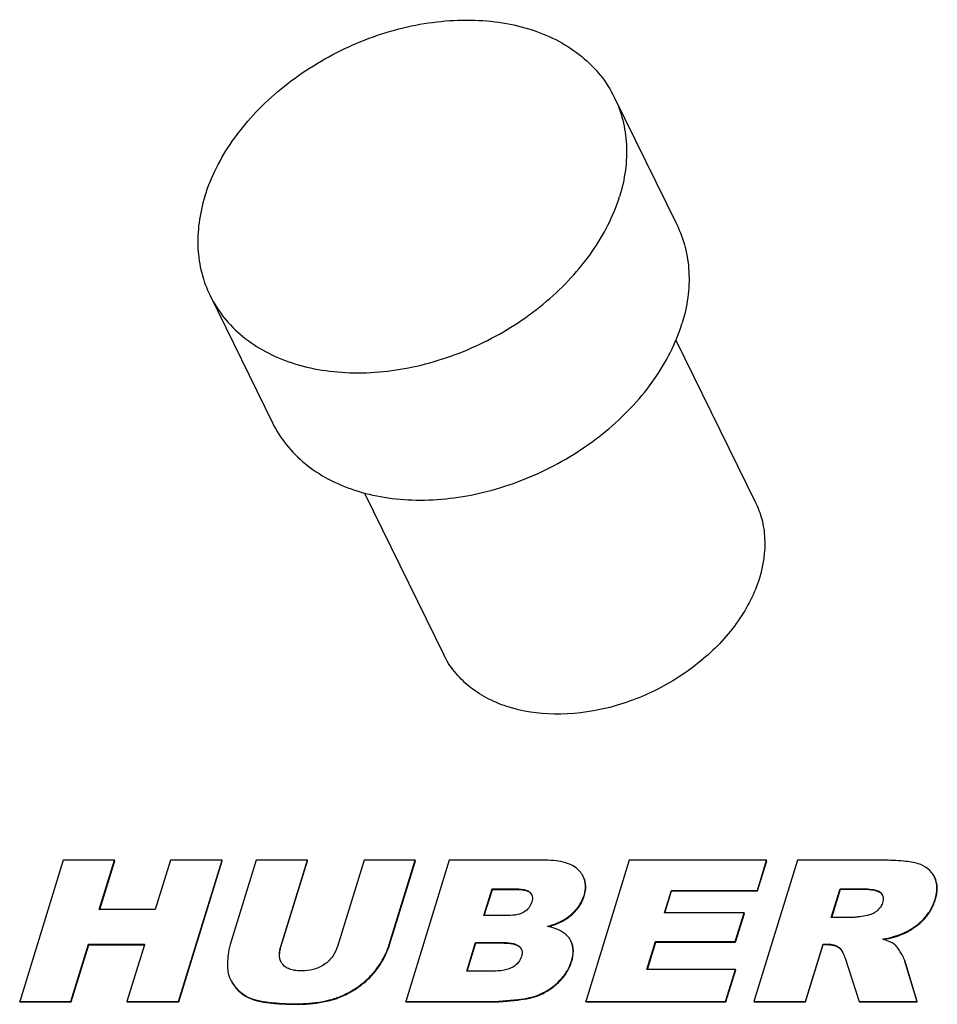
# Model space of a CAD drawing. Header units: millimetres. Extents: x 0 to 4200, y 0 to 2970.
# Tile 11 of 13: x 3057 to 3169, y 903 to 1023. Entities that reach past the tile are written whole.
import ezdxf

# ---------------------------------------------------------------- set-up
doc = ezdxf.new("R2010")
doc.units = ezdxf.units.MM
doc.header["$LTSCALE"] = 231
doc.layers.get('0').update_dxf_attribs({"linetype": 'CONTINUOUS'})
doc.layers.add('005_AXIS', color=7, linetype='CONTINUOUS')

msp = doc.modelspace()

# ---------------------------------------------------------------- linework, layer by layer
at = {"color": 7, "linetype": 'CONTINUOUS'}
for p, q in [((3062.183, 920.201), (3056.858, 902.967)), ((3068.445, 920.201), (3062.183, 920.201)), ((3066.581, 914.17), (3068.445, 920.201)), ((3066.631, 914.17), (3068.475, 920.138)), ((3068.475, 920.138), (3068.445, 920.201)), ((3075.287, 920.201), (3073.423, 914.17)), ((3081.576, 920.201), (3075.287, 920.201)), ((3076.251, 902.967), (3081.576, 920.201)), ((3076.281, 902.905), (3081.607, 920.138)), ((3081.607, 920.138), (3081.576, 920.201)), ((3085.75, 920.201), (3082.575, 909.926)), ((3091.998, 920.201), (3085.75, 920.201)), ((3088.747, 909.68), (3091.998, 920.201)), ((3088.777, 909.617), (3092.028, 920.138)), ((3092.028, 920.138), (3091.998, 920.201)), ((3098.923, 920.201), (3095.672, 909.68)), ((3105.171, 920.201), (3098.923, 920.201)), ((3101.996, 909.926), (3105.171, 920.201)), ((3102.026, 909.864), (3105.201, 920.138)), ((3109.331, 920.201), (3104.006, 902.967)), ((3105.201, 920.138), (3105.171, 920.201)), ((3121.052, 920.201), (3109.331, 920.201)), ((3131.322, 920.201), (3125.997, 902.967)), ((3148.102, 920.201), (3131.322, 920.201)), ((3151.862, 920.201), (3146.536, 902.967)), ((3146.965, 916.521), (3148.102, 920.201)), ((3146.996, 916.459), (3148.133, 920.138)), ((3148.133, 920.138), (3148.102, 920.201)), ((3162.298, 920.201), (3151.862, 920.201)), ((3168.609, 918.153), (3168.586, 918.199)), ((3113.559, 913.441), (3114.569, 916.709)), ((3113.609, 913.441), (3114.599, 916.647)), ((3114.569, 916.709), (3117.333, 916.709)), ((3114.599, 916.647), (3114.569, 916.709)), ((3114.599, 916.647), (3117.364, 916.647)), ((3135.614, 913.782), (3136.46, 916.521)), ((3135.664, 913.782), (3136.491, 916.459)), ((3136.46, 916.521), (3146.965, 916.521)), ((3136.491, 916.459), (3136.46, 916.521)), ((3136.491, 916.459), (3146.996, 916.459)), ((3146.996, 916.459), (3146.965, 916.521)), ((3155.993, 913.218), (3157.076, 916.721)), ((3156.043, 913.218), (3157.106, 916.659)), ((3157.076, 916.721), (3159.826, 916.721)), ((3157.106, 916.659), (3157.076, 916.721)), ((3157.106, 916.659), (3159.857, 916.659)), ((3073.423, 914.17), (3066.581, 914.17)), ((3116.282, 913.441), (3113.559, 913.441)), ((3145.359, 913.782), (3135.614, 913.782)), ((3144.272, 910.267), (3145.359, 913.782)), ((3144.303, 910.205), (3145.389, 913.72)), ((3145.389, 913.72), (3145.359, 913.782)), ((3158.633, 913.218), (3155.993, 913.218)), ((3124.196, 910.347), (3124.056, 910.596)), ((3133.478, 906.87), (3134.528, 910.267)), ((3133.528, 906.87), (3134.558, 910.205)), ((3134.528, 910.267), (3144.272, 910.267)), ((3134.558, 910.205), (3134.528, 910.267)), ((3134.558, 910.205), (3144.303, 910.205)), ((3144.303, 910.205), (3144.272, 910.267)), ((3063.119, 902.967), (3065.274, 909.938)), ((3063.15, 902.905), (3065.304, 909.876)), ((3065.274, 909.938), (3072.116, 909.938)), ((3065.304, 909.876), (3065.274, 909.938)), ((3065.304, 909.876), (3072.096, 909.876)), ((3072.101, 909.89), (3069.961, 902.967)), ((3072.116, 909.938), (3072.101, 909.89)), ((3111.467, 906.67), (3112.545, 910.162)), ((3111.516, 906.67), (3112.576, 910.099)), ((3112.545, 910.162), (3115.725, 910.162)), ((3112.576, 910.099), (3112.545, 910.162)), ((3112.576, 910.099), (3115.755, 910.099)), ((3152.826, 902.967), (3154.987, 909.962)), ((3152.856, 902.905), (3155.017, 909.9)), ((3154.987, 909.962), (3155.54, 909.962)), ((3155.017, 909.9), (3154.987, 909.962)), ((3155.017, 909.9), (3155.57, 909.9)), ((3157.674, 908.234), (3159.391, 902.967)), ((3166.468, 902.967), (3164.967, 907.952)), ((3166.499, 902.905), (3164.998, 907.889)), ((3114.659, 906.67), (3111.467, 906.67)), ((3144.287, 906.87), (3133.478, 906.87)), ((3143.081, 902.967), (3144.287, 906.87)), ((3143.111, 902.905), (3144.317, 906.808)), ((3144.317, 906.808), (3144.287, 906.87)), ((3056.889, 902.905), (3056.858, 902.967)), ((3056.858, 902.967), (3063.119, 902.967)), ((3056.889, 902.905), (3063.15, 902.905)), ((3063.15, 902.905), (3063.119, 902.967)), ((3069.992, 902.905), (3069.961, 902.967)), ((3069.961, 902.967), (3076.251, 902.967)), ((3069.992, 902.905), (3076.281, 902.905)), ((3076.281, 902.905), (3076.251, 902.967)), ((3104.036, 902.905), (3104.006, 902.967)), ((3104.006, 902.967), (3114.815, 902.967)), ((3104.036, 902.905), (3114.845, 902.905)), ((3126.027, 902.905), (3125.997, 902.967)), ((3125.997, 902.967), (3143.081, 902.967)), ((3126.027, 902.905), (3143.111, 902.905)), ((3143.111, 902.905), (3143.081, 902.967)), ((3146.567, 902.905), (3146.536, 902.967)), ((3146.536, 902.967), (3152.826, 902.967)), ((3146.567, 902.905), (3152.856, 902.905)), ((3152.856, 902.905), (3152.826, 902.967)), ((3159.422, 902.905), (3159.391, 902.967)), ((3159.391, 902.967), (3166.468, 902.967)), ((3159.422, 902.905), (3166.499, 902.905)), ((3166.499, 902.905), (3166.468, 902.967))]:
    msp.add_line(p, q, dxfattribs=at)
at = {"color": 9, "linetype": 'CONTINUOUS'}
for p, q in [((3117.364, 916.647), (3117.333, 916.709)), ((3119.223, 916.224), (3119.193, 916.286)), ((3159.857, 916.659), (3159.826, 916.721)), ((3162.05, 916.209), (3162.02, 916.271)), ((3125.825, 915.848), (3125.794, 915.91)), ((3168.701, 915.354), (3168.67, 915.416)), ((3123.897, 913.224), (3123.867, 913.286)), ((3167.206, 912.871), (3167.175, 912.933)), ((3164.709, 911.184), (3164.678, 911.246)), ((3088.777, 909.617), (3088.747, 909.68)), ((3102.026, 909.864), (3101.996, 909.926)), ((3115.755, 910.099), (3115.725, 910.162)), ((3117.904, 909.629), (3117.874, 909.691)), ((3155.57, 909.9), (3155.54, 909.962)), ((3156.971, 909.491), (3156.94, 909.553)), ((3124.28, 907.807), (3124.249, 907.869)), ((3164.998, 907.889), (3164.967, 907.952)), ((3100.569, 906.984), (3100.539, 907.046)), ((3122.801, 905.398), (3122.77, 905.46)), ((3083.003, 904.965), (3082.972, 905.027)), ((3098.08, 904.61), (3098.05, 904.672)), ((3084.695, 903.479), (3084.664, 903.541)), ((3095.134, 903.186), (3095.103, 903.249)), ((3117.723, 903.137), (3117.693, 903.2)), ((3120.276, 903.703), (3120.245, 903.766)), ((3087.399, 902.788), (3087.369, 902.85)), ((3090.579, 902.611), (3090.549, 902.673)), ((3114.845, 902.905), (3114.815, 902.967))]:
    msp.add_line(p, q, dxfattribs=at)
at = {"color": 7, "linetype": 'CONTINUOUS'}
for centre, radius, start, end in [((3118.596, 915.628), 0.887, 21.68624, 26.13585), ((3161.4, 915.57), 0.933, 21.90715, 26.13762), ((3119.174, 902.586), 9.789, 77.0405, 77.30646), ((3157.427, 895.896), 15.454, 71.56814, 71.75206), ((3117.28, 908.942), 0.95, 21.9745, 26.13938), ((3090.236, 908.546), 1.646, 206.13668, 208.53998), ((3154.172, 907.363), 3.589, 25.03555, 26.13965), ((3090.269, 908.567), 1.686, 208.61471, 220.09818)]:
    msp.add_arc(centre, radius, start, end, dxfattribs=at)
for points, knots in [([(3125.163, 918.966), (3124.957, 919.179), (3124.446, 919.561), (3123.497, 919.941), (3122.343, 920.161), (3121.504, 920.201), (3121.052, 920.201)], [0, 0, 0, 0, 0.2018014, 0.4284547, 0.6919091, 1, 1, 1, 1]), ([(3166.604, 919.777), (3166.343, 919.856), (3165.753, 919.986), (3164.317, 920.169), (3163.141, 920.201), (3162.298, 920.201)], [0, 0, 0, 0, 0.1882467, 0.416828, 1, 1, 1, 1]), ([(3125.704, 918.209), (3125.67, 918.276), (3125.522, 918.55), (3125.327, 918.797), (3125.163, 918.966)], [0, 0, 0, 0, 0.2422856, 1, 1, 1, 1]), ([(3168.586, 918.199), (3168.395, 918.57), (3167.836, 919.268), (3167.031, 919.648), (3166.604, 919.777)], [0, 0, 0, 0, 0.4827689, 1, 1, 1, 1]), ([(3125.794, 915.91), (3125.916, 916.303), (3126.056, 917.09), (3125.866, 917.877), (3125.704, 918.209)], [0, 0, 0, 0, 0.5269803, 1, 1, 1, 1]), ([(3125.825, 915.848), (3125.946, 916.241), (3126.086, 917.028), (3125.897, 917.815), (3125.734, 918.147)], [0, 0, 0, 0, 0.5269803, 1, 1, 1, 1]), ([(3168.67, 915.416), (3168.818, 915.896), (3168.999, 916.826), (3168.797, 917.769), (3168.609, 918.153)], [0, 0, 0, 0, 0.5399779, 1, 1, 1, 1]), ([(3168.701, 915.354), (3168.849, 915.834), (3169.03, 916.764), (3168.828, 917.707), (3168.639, 918.091)], [0, 0, 0, 0, 0.5399779, 1, 1, 1, 1]), ([(3117.333, 916.709), (3117.673, 916.709), (3118.177, 916.686), (3118.806, 916.534), (3119.086, 916.387), (3119.193, 916.286)], [0, 0, 0, 0, 0.525666, 0.7728419, 1, 1, 1, 1]), ([(3117.364, 916.647), (3117.755, 916.647), (3118.394, 916.618), (3119.039, 916.397), (3119.223, 916.224)], [0, 0, 0, 0, 0.6073753, 1, 1, 1, 1]), ([(3159.826, 916.721), (3160.223, 916.721), (3160.813, 916.697), (3161.553, 916.544), (3161.894, 916.388), (3162.02, 916.271)], [0, 0, 0, 0, 0.5240841, 0.7723662, 1, 1, 1, 1]), ([(3159.857, 916.659), (3160.326, 916.659), (3160.966, 916.633), (3161.7, 916.437), (3161.959, 916.294), (3162.05, 916.209)], [0, 0, 0, 0, 0.6185685, 0.8357566, 1, 1, 1, 1]), ([(3119.41, 915.11), (3119.335, 914.869), (3119.1, 914.376), (3118.687, 914.008), (3118.445, 913.864)], [0, 0, 0, 0, 0.4732581, 1, 1, 1, 1]), ([(3119.42, 915.956), (3119.446, 915.892), (3119.52, 915.614), (3119.474, 915.318), (3119.41, 915.11)], [0, 0, 0, 0, 0.239296, 1, 1, 1, 1]), ([(3123.867, 913.286), (3124.32, 913.629), (3125.127, 914.401), (3125.638, 915.403), (3125.794, 915.91)], [0, 0, 0, 0, 0.5170345, 1, 1, 1, 1]), ([(3123.897, 913.224), (3124.351, 913.566), (3125.158, 914.339), (3125.668, 915.34), (3125.825, 915.848)], [0, 0, 0, 0, 0.5170345, 1, 1, 1, 1]), ([(3162.266, 915.918), (3162.294, 915.849), (3162.375, 915.544), (3162.321, 915.22), (3162.25, 914.993)], [0, 0, 0, 0, 0.2390214, 1, 1, 1, 1]), ([(3167.175, 912.933), (3167.517, 913.276), (3168.128, 914.047), (3168.526, 914.948), (3168.67, 915.416)], [0, 0, 0, 0, 0.4967819, 1, 1, 1, 1]), ([(3167.206, 912.871), (3167.547, 913.214), (3168.158, 913.985), (3168.556, 914.886), (3168.701, 915.354)], [0, 0, 0, 0, 0.4967819, 1, 1, 1, 1]), ([(3118.445, 913.864), (3118.12, 913.671), (3117.381, 913.479), (3116.644, 913.441), (3116.282, 913.441)], [0, 0, 0, 0, 0.5108094, 1, 1, 1, 1]), ([(3161.543, 913.992), (3161.374, 913.853), (3161.002, 913.613), (3160.579, 913.484), (3160.364, 913.446)], [0, 0, 0, 0, 0.5013678, 1, 1, 1, 1]), ([(3162.25, 914.993), (3162.192, 914.805), (3162.002, 914.429), (3161.71, 914.128), (3161.543, 913.992)], [0, 0, 0, 0, 0.4769617, 1, 1, 1, 1]), ([(3121.325, 912.136), (3121.575, 912.204), (3122.466, 912.476), (3123.329, 912.881), (3123.867, 913.286)], [0, 0, 0, 0, 0.2784226, 1, 1, 1, 1]), ([(3121.454, 912.101), (3121.694, 912.169), (3122.55, 912.437), (3123.378, 912.833), (3123.897, 913.224)], [0, 0, 0, 0, 0.2774198, 1, 1, 1, 1]), ([(3160.364, 913.446), (3160.075, 913.394), (3159.642, 913.321), (3159.065, 913.245), (3158.776, 913.218), (3158.633, 913.218)], [0, 0, 0, 0, 0.5041511, 0.7541189, 1, 1, 1, 1]), ([(3164.678, 911.246), (3164.917, 911.353), (3165.821, 911.799), (3166.649, 912.405), (3167.175, 912.933)], [0, 0, 0, 0, 0.2595061, 1, 1, 1, 1]), ([(3164.709, 911.184), (3164.948, 911.29), (3165.851, 911.736), (3166.679, 912.343), (3167.206, 912.871)], [0, 0, 0, 0, 0.2595061, 1, 1, 1, 1]), ([(3124.056, 910.596), (3123.938, 910.781), (3123.543, 911.235), (3122.622, 911.781), (3121.818, 912.023), (3121.369, 912.126)], [0, 0, 0, 0, 0.2080311, 0.5626145, 1, 1, 1, 1]), ([(3124.249, 907.869), (3124.384, 908.304), (3124.549, 909.145), (3124.367, 910), (3124.196, 910.347)], [0, 0, 0, 0, 0.5401198, 1, 1, 1, 1]), ([(3124.28, 907.807), (3124.414, 908.241), (3124.58, 909.083), (3124.397, 909.937), (3124.227, 910.285)], [0, 0, 0, 0, 0.5401198, 1, 1, 1, 1]), ([(3162.267, 910.573), (3162.72, 910.653), (3163.539, 910.828), (3164.335, 911.094), (3164.678, 911.246)], [0, 0, 0, 0, 0.5505219, 1, 1, 1, 1]), ([(3163.702, 909.93), (3163.536, 910.058), (3163.075, 910.289), (3162.598, 910.463), (3162.314, 910.557)], [0, 0, 0, 0, 0.4117987, 1, 1, 1, 1]), ([(3162.392, 910.528), (3162.826, 910.607), (3163.613, 910.779), (3164.378, 911.037), (3164.709, 911.184)], [0, 0, 0, 0, 0.5490929, 1, 1, 1, 1]), ([(3082.575, 909.926), (3082.509, 909.71), (3082.269, 908.758), (3082.223, 907.765), (3082.253, 907.011)], [0, 0, 0, 0, 0.2304665, 1, 1, 1, 1]), ([(3088.758, 907.821), (3088.624, 908.093), (3088.515, 908.743), (3088.65, 909.366), (3088.747, 909.68)], [0, 0, 0, 0, 0.4803218, 1, 1, 1, 1]), ([(3088.759, 907.822), (3088.649, 908.072), (3088.55, 908.695), (3088.678, 909.298), (3088.777, 909.617)], [0, 0, 0, 0, 0.4498454, 1, 1, 1, 1]), ([(3095.672, 909.68), (3095.542, 909.26), (3095.146, 908.406), (3094.466, 907.741), (3094.063, 907.47)], [0, 0, 0, 0, 0.4745062, 1, 1, 1, 1]), ([(3100.539, 907.046), (3100.7, 907.27), (3101.3, 908.166), (3101.759, 909.159), (3101.996, 909.926)], [0, 0, 0, 0, 0.2555737, 1, 1, 1, 1]), ([(3100.569, 906.984), (3100.731, 907.208), (3101.33, 908.104), (3101.789, 909.097), (3102.026, 909.864)], [0, 0, 0, 0, 0.2555737, 1, 1, 1, 1]), ([(3115.725, 910.162), (3116.115, 910.162), (3116.694, 910.135), (3117.42, 909.966), (3117.746, 909.803), (3117.874, 909.691)], [0, 0, 0, 0, 0.5245738, 0.7719059, 1, 1, 1, 1]), ([(3115.755, 910.099), (3116.208, 910.099), (3116.831, 910.07), (3117.549, 909.862), (3117.808, 909.714), (3117.904, 909.629)], [0, 0, 0, 0, 0.6081755, 0.8271276, 1, 1, 1, 1]), ([(3117.904, 909.629), (3117.924, 909.612), (3117.996, 909.545), (3118.06, 909.468), (3118.101, 909.407)], [0, 0, 0, 0, 0.2593575, 1, 1, 1, 1]), ([(3118.161, 909.297), (3118.211, 909.172), (3118.258, 908.886), (3118.202, 908.607), (3118.159, 908.469)], [0, 0, 0, 0, 0.4819708, 1, 1, 1, 1]), ([(3155.54, 909.962), (3155.799, 909.962), (3156.295, 909.907), (3156.751, 909.691), (3156.94, 909.553)], [0, 0, 0, 0, 0.5253876, 1, 1, 1, 1]), ([(3155.57, 909.9), (3155.831, 909.9), (3156.328, 909.844), (3156.784, 909.628), (3156.971, 909.491)], [0, 0, 0, 0, 0.5295512, 1, 1, 1, 1]), ([(3156.94, 909.553), (3156.993, 909.514), (3157.18, 909.339), (3157.311, 909.114), (3157.394, 908.944)], [0, 0, 0, 0, 0.2559216, 1, 1, 1, 1]), ([(3156.971, 909.491), (3157.01, 909.462), (3157.185, 909.308), (3157.31, 909.106), (3157.393, 908.944)], [0, 0, 0, 0, 0.2125503, 1, 1, 1, 1]), ([(3164.426, 909.021), (3164.301, 909.219), (3164.084, 909.541), (3163.824, 909.836), (3163.702, 909.93)], [0, 0, 0, 0, 0.6035427, 1, 1, 1, 1]), ([(3164.805, 908.356), (3164.781, 908.406), (3164.664, 908.633), (3164.532, 908.852), (3164.426, 909.021)], [0, 0, 0, 0, 0.2184006, 1, 1, 1, 1]), ([(3118.159, 908.469), (3118.079, 908.209), (3117.806, 907.683), (3117.349, 907.309), (3117.089, 907.152)], [0, 0, 0, 0, 0.4729613, 1, 1, 1, 1]), ([(3122.77, 905.46), (3123.111, 905.802), (3123.713, 906.549), (3124.112, 907.423), (3124.249, 907.869)], [0, 0, 0, 0, 0.508167, 1, 1, 1, 1]), ([(3122.801, 905.398), (3123.142, 905.74), (3123.743, 906.487), (3124.142, 907.361), (3124.28, 907.807)], [0, 0, 0, 0, 0.508167, 1, 1, 1, 1]), ([(3164.967, 907.952), (3164.959, 907.982), (3164.915, 908.121), (3164.855, 908.254), (3164.805, 908.356)], [0, 0, 0, 0, 0.2169697, 1, 1, 1, 1]), ([(3164.998, 907.889), (3164.989, 907.92), (3164.945, 908.059), (3164.886, 908.192), (3164.836, 908.294)], [0, 0, 0, 0, 0.2169697, 1, 1, 1, 1]), ([(3082.253, 907.011), (3082.257, 906.893), (3082.301, 906.418), (3082.453, 905.954), (3082.612, 905.631)], [0, 0, 0, 0, 0.2458118, 1, 1, 1, 1]), ([(3091.293, 906.694), (3091.065, 906.694), (3090.618, 906.715), (3089.977, 906.839), (3089.409, 907.079), (3089.102, 907.336), (3088.98, 907.481)], [0, 0, 0, 0, 0.2725494, 0.5320429, 0.7743672, 1, 1, 1, 1]), ([(3094.063, 907.47), (3093.652, 907.193), (3092.743, 906.795), (3091.768, 906.694), (3091.293, 906.694)], [0, 0, 0, 0, 0.5105755, 1, 1, 1, 1]), ([(3098.05, 904.672), (3098.538, 905.001), (3099.446, 905.719), (3100.21, 906.59), (3100.539, 907.046)], [0, 0, 0, 0, 0.5114562, 1, 1, 1, 1]), ([(3098.08, 904.61), (3098.569, 904.939), (3099.476, 905.657), (3100.24, 906.528), (3100.569, 906.984)], [0, 0, 0, 0, 0.5114562, 1, 1, 1, 1]), ([(3117.089, 907.152), (3116.725, 906.932), (3115.896, 906.711), (3115.067, 906.67), (3114.659, 906.67)], [0, 0, 0, 0, 0.5108543, 1, 1, 1, 1]), ([(3082.612, 905.631), (3082.637, 905.58), (3082.745, 905.371), (3082.87, 905.172), (3082.972, 905.027)], [0, 0, 0, 0, 0.2428819, 1, 1, 1, 1]), ([(3082.642, 905.569), (3082.667, 905.518), (3082.775, 905.309), (3082.9, 905.11), (3083.003, 904.965)], [0, 0, 0, 0, 0.2428819, 1, 1, 1, 1]), ([(3120.245, 903.766), (3120.718, 903.967), (3121.623, 904.451), (3122.414, 905.104), (3122.77, 905.46)], [0, 0, 0, 0, 0.5048048, 1, 1, 1, 1]), ([(3120.276, 903.703), (3120.749, 903.905), (3121.653, 904.389), (3122.444, 905.042), (3122.801, 905.398)], [0, 0, 0, 0, 0.5048048, 1, 1, 1, 1]), ([(3082.972, 905.027), (3083.191, 904.716), (3083.699, 904.145), (3084.331, 903.716), (3084.664, 903.541)], [0, 0, 0, 0, 0.5025327, 1, 1, 1, 1]), ([(3083.003, 904.965), (3083.222, 904.654), (3083.73, 904.083), (3084.362, 903.654), (3084.695, 903.479)], [0, 0, 0, 0, 0.5025327, 1, 1, 1, 1]), ([(3095.103, 903.249), (3095.348, 903.318), (3096.386, 903.666), (3097.353, 904.203), (3098.05, 904.672)], [0, 0, 0, 0, 0.2322511, 1, 1, 1, 1]), ([(3095.134, 903.186), (3095.378, 903.256), (3096.416, 903.603), (3097.384, 904.141), (3098.08, 904.61)], [0, 0, 0, 0, 0.2322511, 1, 1, 1, 1]), ([(3084.664, 903.541), (3085.035, 903.346), (3085.931, 903.045), (3086.856, 902.903), (3087.369, 902.85)], [0, 0, 0, 0, 0.4486341, 1, 1, 1, 1]), ([(3084.695, 903.479), (3085.066, 903.284), (3085.962, 902.983), (3086.887, 902.841), (3087.399, 902.788)], [0, 0, 0, 0, 0.4486341, 1, 1, 1, 1]), ([(3090.549, 902.673), (3090.963, 902.673), (3092.495, 902.717), (3094.027, 902.944), (3095.103, 903.249)], [0, 0, 0, 0, 0.2702502, 1, 1, 1, 1]), ([(3090.579, 902.611), (3090.993, 902.611), (3092.525, 902.655), (3094.057, 902.882), (3095.134, 903.186)], [0, 0, 0, 0, 0.2702502, 1, 1, 1, 1]), ([(3114.815, 902.967), (3115.169, 902.967), (3116.131, 903.038), (3117.088, 903.133), (3117.693, 903.2)], [0, 0, 0, 0, 0.3683849, 1, 1, 1, 1]), ([(3114.845, 902.905), (3115.2, 902.905), (3116.161, 902.976), (3117.119, 903.07), (3117.723, 903.137)], [0, 0, 0, 0, 0.3683849, 1, 1, 1, 1]), ([(3117.693, 903.2), (3118.181, 903.254), (3119.046, 903.381), (3119.894, 903.616), (3120.245, 903.766)], [0, 0, 0, 0, 0.5628919, 1, 1, 1, 1]), ([(3117.723, 903.137), (3118.212, 903.192), (3119.077, 903.319), (3119.924, 903.554), (3120.276, 903.703)], [0, 0, 0, 0, 0.5628919, 1, 1, 1, 1]), ([(3087.369, 902.85), (3087.646, 902.821), (3088.703, 902.722), (3089.765, 902.673), (3090.549, 902.673)], [0, 0, 0, 0, 0.2621135, 1, 1, 1, 1]), ([(3087.399, 902.788), (3087.676, 902.759), (3088.733, 902.66), (3089.796, 902.611), (3090.579, 902.611)], [0, 0, 0, 0, 0.2621135, 1, 1, 1, 1])]:
    msp.add_open_spline(points, degree=3, knots=knots, dxfattribs=at)
for points in [[(3119.193, 916.286), (3119.274, 916.21), (3119.344, 916.118), (3119.393, 916.018)], [(3119.223, 916.224), (3119.285, 916.166), (3119.34, 916.099), (3119.384, 916.027)], [(3162.02, 916.271), (3162.108, 916.189), (3162.184, 916.09), (3162.238, 915.981)], [(3162.05, 916.209), (3162.117, 916.146), (3162.178, 916.075), (3162.226, 915.996)], [(3117.874, 909.691), (3117.979, 909.599), (3118.071, 909.486), (3118.133, 909.36)], [(3157.424, 908.882), (3157.522, 908.672), (3157.602, 908.454), (3157.674, 908.234)]]:
    msp.add_open_spline(points, degree=3, dxfattribs=at)
at = {"layer": '005_AXIS', "color": 7, "linetype": 'CONTINUOUS'}
for p, q in [((3129.492, 1013.38), (3137.118, 997.839)), ((3080.116, 989.15), (3087.742, 973.609)), ((3137.026, 983.725), (3146.714, 963.983)), ((3098.965, 965.04), (3108.65, 945.304))]:
    msp.add_line(p, q, dxfattribs=at)
for points, knots in [([(3079.475, 1001.265), (3080.215, 1003.661), (3082.668, 1008.412), (3087.28, 1013.343), (3091.79, 1016.724), (3096.792, 1019.636), (3103.508, 1022.147), (3110.494, 1023.01), (3115.802, 1022.568), (3119.441, 1021.707), (3122.721, 1020.327), (3125.557, 1018.457), (3127.871, 1016.14), (3129.027, 1014.325), (3129.492, 1013.38)], [0, 0, 0, 0, 0.1207864, 0.2527778, 0.321804, 0.3917686, 0.5309321, 0.664042, 0.7268775, 0.7866686, 0.8433971, 0.8973742, 0.9492559, 1, 1, 1, 1]), ([(3129.492, 1013.38), (3129.927, 1012.492), (3130.622, 1010.6), (3131.071, 1007.571), (3130.929, 1004.408), (3130.456, 1002.31), (3130.133, 1001.265)], [0, 0, 0, 0, 0.2390843, 0.4829162, 0.735575, 1, 1, 1, 1]), ([(3079.475, 1001.265), (3079.152, 1000.219), (3078.679, 998.121), (3078.536, 994.958), (3078.986, 991.929), (3079.68, 990.038), (3080.116, 989.15)], [0, 0, 0, 0, 0.264425, 0.5170838, 0.7609157, 1, 1, 1, 1]), ([(3080.116, 989.15), (3080.58, 988.204), (3081.737, 986.39), (3084.051, 984.073), (3086.887, 982.202), (3090.167, 980.822), (3093.806, 979.961), (3099.114, 979.519), (3106.1, 980.382), (3112.816, 982.894), (3117.817, 985.805), (3122.328, 989.186), (3126.939, 994.118), (3129.393, 998.868), (3130.133, 1001.265)], [0, 0, 0, 0, 0.0507441, 0.1026258, 0.1566029, 0.2133314, 0.2731225, 0.335958, 0.4690679, 0.6082314, 0.678196, 0.7472222, 0.8792136, 1, 1, 1, 1]), ([(3137.118, 997.839), (3137.553, 996.951), (3138.248, 995.06), (3138.698, 992.031), (3138.555, 988.868), (3138.082, 986.77), (3137.759, 985.724)], [0, 0, 0, 0, 0.2390843, 0.4829162, 0.735575, 1, 1, 1, 1]), ([(3087.742, 973.609), (3088.206, 972.664), (3089.363, 970.849), (3091.677, 968.533), (3094.513, 966.662), (3097.793, 965.282), (3101.432, 964.421), (3106.74, 963.979), (3113.726, 964.842), (3120.442, 967.353), (3125.443, 970.265), (3129.954, 973.646), (3134.565, 978.577), (3137.019, 983.328), (3137.759, 985.724)], [0, 0, 0, 0, 0.0507441, 0.1026258, 0.1566029, 0.2133314, 0.2731225, 0.335958, 0.4690679, 0.6082314, 0.678196, 0.7472222, 0.8792136, 1, 1, 1, 1]), ([(3146.714, 963.983), (3147.05, 963.299), (3147.585, 961.84), (3148.057, 958.676), (3147.694, 956.213), (3147.209, 954.644)], [0, 0, 0, 0, 0.2395658, 0.4838887, 1, 1, 1, 1]), ([(3147.209, 954.644), (3146.638, 952.797), (3144.746, 949.134), (3141.192, 945.333), (3137.714, 942.726), (3133.859, 940.481), (3128.678, 938.546), (3122.351, 937.761), (3117.324, 938.495), (3113.87, 939.949), (3111.683, 941.391), (3109.899, 943.177), (3109.008, 944.575), (3108.65, 945.304)], [0, 0, 0, 0, 0.1208281, 0.252865, 0.3219151, 0.3919038, 0.5311154, 0.6642712, 0.786595, 0.8433431, 0.8973388, 0.9492384, 1, 1, 1, 1])]:
    msp.add_open_spline(points, degree=3, knots=knots, dxfattribs=at)

doc.saveas('drawing.dxf')
